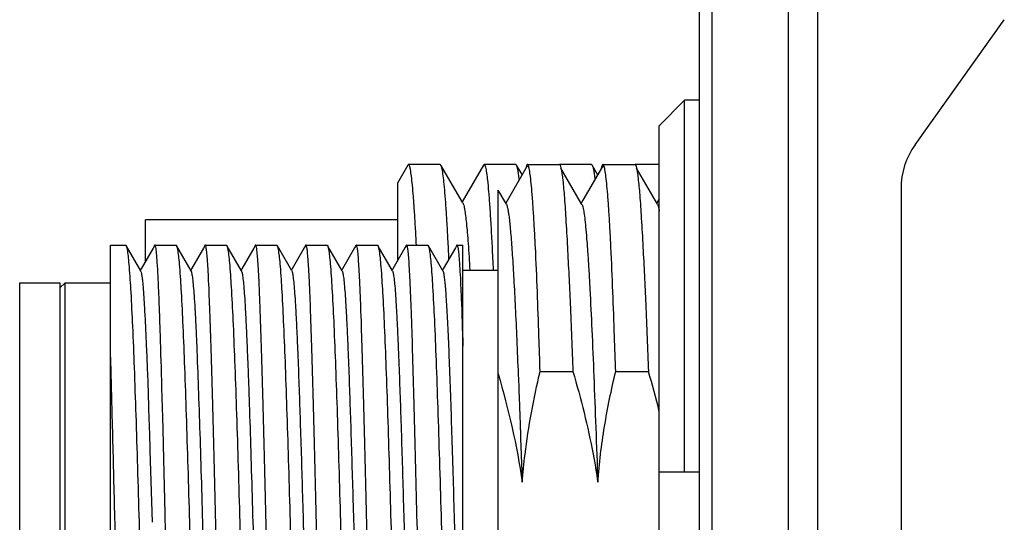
# Model space of a CAD drawing. Header units: millimetres. Extents: x 0 to 420, y 0 to 297.
# Tile 41 of 54: x 234 to 247, y 88 to 95. Entities that reach past the tile are written whole.
import ezdxf

# ---------------------------------------------------------------- set-up
doc = ezdxf.new("R2010")
doc.units = ezdxf.units.MM
doc.header["$LTSCALE"] = 23.1
doc.layers.add('00_COMPONENTS', color=7, linetype='CONTINUOUS')

msp = doc.modelspace()

# ---------------------------------------------------------------- linework, layer by layer
at = {"layer": '00_COMPONENTS', "color": 7}
for p, q in [((242.6105, 70.8025), (242.6105, 97.2692)), ((242.7723, 97.2692), (242.7723, 71.3322)), ((243.7821, 97.2692), (243.7821, 71.3339)), ((244.1727, 97.2692), (244.1727, 71.3311)), ((245.4635, 93.1966), (246.6447, 94.8504)), ((242.4105, 93.7852), (242.0772, 93.4469)), ((242.4105, 88.8692), (242.4105, 93.7852)), ((242.6105, 93.7852), (242.4105, 93.7852)), ((242.0772, 82.2914), (242.0772, 93.4469)), ((239.1789, 92.9358), (238.757, 92.9358)), ((239.1876, 92.9283), (239.1789, 92.9358)), ((239.7484, 92.9284), (239.757, 92.9358)), ((240.1794, 92.9358), (239.757, 92.9358)), ((240.1882, 92.9282), (240.1794, 92.9358)), ((240.3316, 92.9358), (240.7542, 92.9358)), ((241.1795, 92.9358), (240.757, 92.9358)), ((241.3316, 92.9358), (241.7542, 92.9358)), ((242.0772, 92.9358), (241.7578, 92.9358)), ((238.7483, 92.9283), (238.6105, 92.69)), ((239.4776, 92.4269), (239.1875, 92.9283)), ((239.7484, 92.9284), (239.468, 92.4435)), ((240.3239, 92.9093), (240.0438, 92.425)), ((240.2616, 92.8015), (240.1883, 92.9282)), ((241.0536, 92.4081), (240.776, 92.8881)), ((241.3236, 92.909), (241.0652, 92.4622)), ((241.2615, 92.8016), (241.1883, 92.9283)), ((241.3211, 92.904), (241.3236, 92.909)), ((242.0533, 92.4087), (241.7759, 92.8883)), ((238.6105, 92.6899), (238.6105, 91.6574)), ((239.9439, 82.8025), (239.9439, 92.5978)), ((240.0532, 92.4087), (239.9439, 92.5978)), ((245.2772, 92.6154), (245.2772, 75.6563)), ((241.0652, 92.4622), (241.0438, 92.4251)), ((242.0772, 92.4831), (242.0444, 92.4264)), ((235.2772, 91.6574), (235.2772, 92.2025)), ((238.6105, 92.2025), (235.2772, 92.2025)), ((234.8105, 84.0761), (234.8105, 91.8692)), ((234.8105, 91.8692), (235.014, 91.8692)), ((235.0227, 91.8557), (235.0243, 91.8497)), ((235.2125, 91.5273), (235.0227, 91.8556)), ((235.0243, 91.8497), (235.0263, 91.8412)), ((235.3769, 91.83), (235.2172, 91.5535)), ((235.3948, 91.8609), (235.3769, 91.83)), ((235.3989, 91.8692), (235.6807, 91.8692)), ((235.6894, 91.8556), (235.691, 91.8497)), ((235.8791, 91.5272), (235.6894, 91.8555)), ((235.691, 91.8497), (235.6929, 91.8412)), ((236.0436, 91.8298), (235.8838, 91.5534)), ((236.0615, 91.8608), (236.0436, 91.8298)), ((236.0656, 91.8692), (236.3474, 91.8692)), ((236.3561, 91.8555), (236.3576, 91.8497)), ((236.5459, 91.5271), (236.3561, 91.8554)), ((236.3576, 91.8497), (236.3596, 91.8412)), ((236.7102, 91.8298), (236.5504, 91.5534)), ((236.7275, 91.8597), (236.7102, 91.8298)), ((236.7323, 91.8692), (237.014, 91.8692)), ((237.0228, 91.8555), (237.0243, 91.8497)), ((237.0389, 91.8275), (237.0228, 91.8554)), ((237.0243, 91.8497), (237.0263, 91.8412)), ((237.2125, 91.5271), (237.0389, 91.8275)), ((237.3775, 91.8308), (237.2181, 91.5552)), ((237.3948, 91.8609), (237.3775, 91.8308)), ((237.3989, 91.8692), (237.6807, 91.8692)), ((237.6894, 91.8557), (237.691, 91.8498)), ((237.8792, 91.5272), (237.6894, 91.8556)), ((237.691, 91.8498), (237.693, 91.8412)), ((238.0441, 91.8309), (237.8848, 91.5552)), ((238.0615, 91.8609), (238.0441, 91.8309)), ((238.0656, 91.8692), (238.3473, 91.8692)), ((238.356, 91.8556), (238.3576, 91.8497)), ((238.5458, 91.5273), (238.356, 91.8555)), ((238.3576, 91.8497), (238.3596, 91.8412)), ((238.7108, 91.8309), (238.5515, 91.5552)), ((238.7282, 91.8609), (238.7108, 91.8309)), ((238.7323, 91.8692), (239.014, 91.8692)), ((239.0228, 91.8553), (239.0243, 91.8498)), ((239.0388, 91.8275), (239.0228, 91.8552)), ((239.0243, 91.8498), (239.0263, 91.8412)), ((239.2124, 91.5272), (239.0388, 91.8275)), ((239.3775, 91.8309), (239.2181, 91.5553)), ((239.3948, 91.861), (239.3775, 91.8309)), ((239.3989, 91.8692), (239.4772, 91.8692)), ((239.4772, 84.0737), (239.4772, 91.8692)), ((235.2172, 91.5535), (235.2072, 91.5363)), ((235.8838, 91.5534), (235.8739, 91.5363)), ((236.5504, 91.5534), (236.5405, 91.5363)), ((237.2181, 91.5552), (237.2072, 91.5363)), ((237.8848, 91.5552), (237.8739, 91.5364)), ((238.5515, 91.5552), (238.5405, 91.5363)), ((239.2181, 91.5553), (239.2072, 91.5363)), ((239.4772, 91.5358), (239.9439, 91.5358)), ((233.6105, 91.3692), (234.1439, 91.3692)), ((233.6105, 84.3692), (233.6105, 91.3691)), ((234.1439, 91.3025), (234.2105, 91.3692)), ((234.1439, 91.3691), (234.1439, 84.3692)), ((234.2105, 84.3692), (234.2105, 91.3692)), ((234.2105, 91.3692), (234.8105, 91.3692)), ((240.5, 90.1975), (240.9343, 90.1975)), ((241.5001, 90.1975), (241.9341, 90.1975)), ((240.2098, 90.1536), (240.212, 90.0996)), ((240.212, 90.0996), (240.2165, 89.9871)), ((235.5038, 89.5866), (235.4931, 89.9864)), ((240.2165, 89.9871), (240.2184, 89.9379)), ((240.2184, 89.9379), (240.2188, 89.9283)), ((235.3123, 89.8702), (235.3159, 89.7599)), ((240.2188, 89.9283), (240.2214, 89.864)), ((240.2214, 89.864), (240.2313, 89.6057)), ((235.3159, 89.7599), (235.3161, 89.7532)), ((235.3161, 89.7533), (235.3178, 89.7015)), ((235.3178, 89.7015), (235.3285, 89.3588)), ((235.5077, 89.4361), (235.5038, 89.5866)), ((240.2313, 89.6057), (240.232, 89.5875)), ((240.232, 89.5875), (240.2342, 89.5285)), ((235.518, 89.0356), (235.5077, 89.4361)), ((240.2342, 89.5285), (240.2377, 89.4356)), ((240.2377, 89.4356), (240.2382, 89.421)), ((240.2382, 89.421), (240.2398, 89.379)), ((235.3285, 89.3588), (235.3296, 89.3206)), ((235.3296, 89.3206), (235.3327, 89.2198)), ((240.2398, 89.379), (240.2422, 89.3143)), ((240.2422, 89.3143), (240.2582, 88.8713)), ((235.3327, 89.2198), (235.3332, 89.2036)), ((235.3332, 89.2036), (235.3348, 89.1517)), ((235.3348, 89.1517), (235.3637, 88.2025)), ((235.536, 88.3173), (235.5179, 89.0365)), ((240.2582, 88.8714), (240.2632, 88.7329)), ((242.0772, 88.8692), (242.6105, 88.8692)), ((235.5372, 88.2689), (235.536, 88.3173)), ((235.5372, 88.2689), (235.536, 88.3171)), ((235.5452, 87.9513), (235.5372, 88.2689))]:
    msp.add_line(p, q, dxfattribs=at)
for centre, radius, start, end in [((246.2772, 92.6154), 1, 144.46232, 180), ((241.2788, 92.7765), 0.5128, 11.65099, 12.52184), ((230.1418, 86.709), 12.2975, 13.93085, 16.4796)]:
    msp.add_arc(centre, radius, start, end, dxfattribs=at)
for points, knots in [([(238.757, 92.9358), (238.7562, 92.9358), (238.7523, 92.9348), (238.7499, 92.9311), (238.7483, 92.9283)], [0, 0, 0, 0, 0.1882231, 1, 1, 1, 1]), ([(238.8622, 91.8695), (238.858, 91.9505), (238.8498, 92.1028), (238.8368, 92.3163), (238.8239, 92.4995), (238.8112, 92.6511), (238.7983, 92.7703), (238.7863, 92.8558), (238.775, 92.9069), (238.7659, 92.9298), (238.7596, 92.9358), (238.757, 92.9358)], [0, 0, 0, 0, 0.2259307, 0.4250347, 0.5959731, 0.7376175, 0.8490605, 0.9296505, 0.9791855, 0.9926773, 1, 1, 1, 1]), ([(239.757, 92.9358), (239.7601, 92.9358), (239.7648, 92.9304), (239.7688, 92.9223), (239.7744, 92.907), (239.7808, 92.8808), (239.7882, 92.8408), (239.7955, 92.7896), (239.8063, 92.6994), (239.8193, 92.5594), (239.8341, 92.36), (239.8489, 92.12), (239.8639, 91.8415), (239.8733, 91.6433), (239.8781, 91.5382)], [0, 0, 0, 0, 0.0067379, 0.0124871, 0.0200923, 0.0410925, 0.0699469, 0.1066836, 0.151262, 0.2635806, 0.4059986, 0.577264, 0.7758544, 1, 1, 1, 1]), ([(240.3316, 92.9358), (240.3295, 92.9358), (240.3244, 92.9319), (240.3165, 92.9156), (240.3124, 92.8996), (240.3096, 92.8873)], [0, 0, 0, 0, 0.1143641, 0.3081346, 1, 1, 1, 1]), ([(240.4381, 91.8416), (240.4339, 91.9246), (240.4256, 92.0808), (240.4125, 92.2998), (240.3994, 92.4878), (240.3864, 92.6434), (240.3735, 92.7657), (240.3621, 92.8463), (240.3526, 92.8932), (240.346, 92.9157), (240.3406, 92.9296), (240.3342, 92.9358), (240.3316, 92.9358)], [0, 0, 0, 0, 0.2257486, 0.424864, 0.5958301, 0.7375326, 0.8490515, 0.9296997, 0.9583626, 0.9792954, 0.9927623, 1, 1, 1, 1]), ([(240.7543, 92.9358), (240.7564, 92.9358), (240.7613, 92.9322), (240.769, 92.9166), (240.773, 92.9014), (240.7757, 92.8896)], [0, 0, 0, 0, 0.1158905, 0.3098429, 1, 1, 1, 1]), ([(241.1795, 92.9358), (241.1803, 92.9358), (241.1842, 92.9348), (241.1866, 92.9311), (241.1883, 92.9283)], [0, 0, 0, 0, 0.1877593, 1, 1, 1, 1]), ([(241.3316, 92.9358), (241.3295, 92.9358), (241.3244, 92.932), (241.3165, 92.9157), (241.3124, 92.8998), (241.3096, 92.8875)], [0, 0, 0, 0, 0.114503, 0.3083078, 1, 1, 1, 1]), ([(241.4381, 91.8416), (241.4339, 91.9246), (241.4256, 92.0808), (241.4125, 92.2998), (241.3994, 92.4878), (241.3864, 92.6434), (241.3735, 92.7657), (241.3621, 92.8463), (241.3526, 92.8932), (241.346, 92.9157), (241.3406, 92.9296), (241.3342, 92.9358), (241.3316, 92.9358)], [0, 0, 0, 0, 0.2257491, 0.4248645, 0.5958314, 0.7375349, 0.8490548, 0.9297036, 0.9583663, 0.9792985, 0.9927641, 1, 1, 1, 1]), ([(241.7544, 92.9358), (241.7564, 92.9358), (241.7612, 92.9323), (241.7688, 92.9171), (241.7728, 92.9022), (241.7755, 92.8907)], [0, 0, 0, 0, 0.1166265, 0.3106911, 1, 1, 1, 1]), ([(241.7795, 92.8877), (241.7767, 92.8999), (241.7727, 92.9158), (241.7649, 92.932), (241.7599, 92.9358), (241.7578, 92.9358)], [0, 0, 0, 0, 0.6914388, 0.8850691, 1, 1, 1, 1]), ([(239.2931, 91.6864), (239.2889, 91.774), (239.2806, 91.9398), (239.2676, 92.174), (239.2546, 92.3786), (239.2417, 92.5523), (239.2288, 92.6939), (239.2175, 92.7913), (239.2081, 92.8523), (239.2017, 92.8854), (239.1953, 92.91), (239.1904, 92.9234), (239.1876, 92.9283)], [0, 0, 0, 0, 0.2107328, 0.3990482, 0.5636749, 0.7035064, 0.8176059, 0.9052648, 0.9390177, 0.9660194, 0.9863003, 1, 1, 1, 1]), ([(240.224, 92.7384), (240.2213, 92.7621), (240.2161, 92.8044), (240.2075, 92.86), (240.1989, 92.8996), (240.1924, 92.9209), (240.1882, 92.9282)], [0, 0, 0, 0, 0.3699168, 0.6597826, 0.8694197, 1, 1, 1, 1]), ([(240.3201, 92.9013), (240.3204, 92.9021), (240.3215, 92.9048), (240.3228, 92.9075), (240.3239, 92.9093)], [0, 0, 0, 0, 0.2776164, 1, 1, 1, 1]), ([(240.3239, 92.9093), (240.3245, 92.9104), (240.3264, 92.9134), (240.3294, 92.9164), (240.3318, 92.9168)], [0, 0, 0, 0, 0.3289386, 1, 1, 1, 1]), ([(240.3318, 92.9168), (240.3328, 92.9169), (240.3359, 92.9163), (240.3401, 92.9117), (240.3424, 92.9073), (240.3436, 92.9045)], [0, 0, 0, 0, 0.1661299, 0.4962181, 1, 1, 1, 1]), ([(240.7757, 92.8896), (240.7801, 92.8709), (240.7879, 92.8257), (240.8035, 92.7063), (240.8213, 92.5036), (240.8419, 92.1995), (240.8543, 91.9695), (240.8608, 91.8416)], [0, 0, 0, 0, 0.0549033, 0.1306, 0.343338, 0.6348272, 1, 1, 1, 1]), ([(241.1883, 92.9283), (241.1925, 92.921), (241.1991, 92.8996), (241.2077, 92.8598), (241.2163, 92.8039), (241.2215, 92.7614), (241.2242, 92.7376)], [0, 0, 0, 0, 0.1302729, 0.3397745, 0.629763, 1, 1, 1, 1]), ([(241.3236, 92.909), (241.3243, 92.9102), (241.3264, 92.9135), (241.3302, 92.9168), (241.3329, 92.9165)], [0, 0, 0, 0, 0.342197, 1, 1, 1, 1]), ([(241.3329, 92.9165), (241.3352, 92.9162), (241.3405, 92.9112), (241.343, 92.9054), (241.3446, 92.9016)], [0, 0, 0, 0, 0.3662814, 1, 1, 1, 1]), ([(241.7755, 92.8907), (241.7798, 92.8721), (241.7877, 92.8271), (241.8033, 92.7078), (241.8212, 92.505), (241.8419, 92.2003), (241.8541, 91.9698), (241.8606, 91.8416)], [0, 0, 0, 0, 0.0545445, 0.1299871, 0.3425322, 0.6342388, 1, 1, 1, 1]), ([(239.4776, 92.4269), (239.4799, 92.4228), (239.4843, 92.4123), (239.4928, 92.3834), (239.5026, 92.3325), (239.5138, 92.2539), (239.525, 92.1524), (239.5362, 92.0284), (239.5522, 91.8206), (239.5626, 91.654), (239.5696, 91.5361)], [0, 0, 0, 0, 0.0157775, 0.0377201, 0.1005956, 0.1890311, 0.3029958, 0.4420041, 0.605154, 1, 1, 1, 1]), ([(240.0532, 92.4087), (240.0578, 92.4008), (240.065, 92.378), (240.0744, 92.3354), (240.0839, 92.2759), (240.0935, 92.2), (240.1031, 92.1076), (240.1167, 91.9529), (240.1333, 91.7214), (240.1527, 91.4009), (240.172, 91.0269), (240.1911, 90.6052), (240.2034, 90.3087), (240.2098, 90.1536)], [0, 0, 0, 0, 0.0120429, 0.0313378, 0.0579409, 0.0918091, 0.1328701, 0.180998, 0.2977511, 0.4403807, 0.6066824, 0.7941536, 1, 1, 1, 1]), ([(241.0536, 92.4081), (241.0563, 92.4034), (241.0613, 92.3907), (241.0709, 92.3553), (241.0818, 92.2916), (241.0943, 92.1929), (241.1071, 92.0648), (241.1201, 91.9083), (241.1331, 91.7244), (241.146, 91.5144), (241.1639, 91.1863), (241.1863, 90.7228), (241.2121, 90.1117), (241.2374, 89.4397), (241.2547, 88.9733), (241.2633, 88.7329)], [0, 0, 0, 0, 0.0044994, 0.0109583, 0.0299242, 0.0569879, 0.0920135, 0.134743, 0.1848791, 0.2421144, 0.3060707, 0.4524198, 0.6199571, 0.8041292, 1, 1, 1, 1]), ([(242.0533, 92.4087), (242.0558, 92.4044), (242.0602, 92.3933), (242.069, 92.3625), (242.0739, 92.3358), (242.0772, 92.3159)], [0, 0, 0, 0, 0.1545987, 0.3720617, 1, 1, 1, 1]), ([(235.014, 91.8692), (235.0158, 91.8692), (235.0201, 91.8641), (235.0216, 91.8592), (235.0227, 91.8557)], [0, 0, 0, 0, 0.3342222, 1, 1, 1, 1]), ([(235.0263, 91.8412), (235.0272, 91.8378), (235.031, 91.8212), (235.0339, 91.8045), (235.0359, 91.7911)], [0, 0, 0, 0, 0.2048785, 1, 1, 1, 1]), ([(235.0359, 91.7911), (235.0404, 91.7616), (235.0487, 91.6916), (235.065, 91.5099), (235.0839, 91.2079), (235.1056, 90.7636), (235.1271, 90.2217), (235.1486, 89.6004), (235.1698, 88.9206), (235.1905, 88.2054), (235.211, 87.4788), (235.2305, 86.7654), (235.247, 86.1901), (235.2599, 85.7544), (235.2692, 85.4527), (235.2785, 85.1713), (235.2876, 84.9129), (235.2965, 84.6794), (235.3053, 84.4728), (235.3139, 84.295), (235.3224, 84.1474), (235.3298, 84.0439), (235.3358, 83.9772), (235.34, 83.9393), (235.3439, 83.9101), (235.3482, 83.8883), (235.3513, 83.8763), (235.3552, 83.8692), (235.3572, 83.8692)], [0, 0, 0, 0, 0.0112866, 0.0266366, 0.0690048, 0.1257145, 0.1948653, 0.2741315, 0.3608427, 0.4520762, 0.5447561, 0.6357567, 0.7220085, 0.7624351, 0.800602, 0.8361863, 0.868887, 0.8984293, 0.9245621, 0.9470681, 0.9657561, 0.9804729, 0.9863033, 0.9911009, 0.9948569, 0.9975697, 0.9992531, 1, 1, 1, 1]), ([(235.3989, 91.8692), (235.3967, 91.8692), (235.3919, 91.8621), (235.3903, 91.856), (235.389, 91.8515)], [0, 0, 0, 0, 0.3196823, 1, 1, 1, 1]), ([(235.3948, 91.8603), (235.3958, 91.8621), (235.3979, 91.866), (235.4021, 91.8643), (235.403, 91.8632)], [0, 0, 0, 0, 0.5787657, 1, 1, 1, 1]), ([(235.4117, 91.8413), (235.4101, 91.8484), (235.4077, 91.857), (235.402, 91.8692), (235.3989, 91.8692)], [0, 0, 0, 0, 0.7007229, 1, 1, 1, 1]), ([(235.4931, 89.9864), (235.4867, 90.2198), (235.4769, 90.553), (235.4629, 90.9729), (235.453, 91.2322), (235.443, 91.4495), (235.4336, 91.6221), (235.4241, 91.7478), (235.4166, 91.8157), (235.4117, 91.8413)], [0, 0, 0, 0, 0.3771667, 0.5384422, 0.6787582, 0.7963644, 0.8897932, 0.9579333, 1, 1, 1, 1]), ([(235.6807, 91.8692), (235.6825, 91.8692), (235.6868, 91.864), (235.6883, 91.8591), (235.6894, 91.8556)], [0, 0, 0, 0, 0.3333942, 1, 1, 1, 1]), ([(235.6929, 91.8412), (235.6938, 91.8378), (235.6977, 91.8213), (235.7006, 91.8045), (235.7026, 91.7911)], [0, 0, 0, 0, 0.2048908, 1, 1, 1, 1]), ([(235.7026, 91.7911), (235.7071, 91.7616), (235.7153, 91.6917), (235.7316, 91.51), (235.7507, 91.208), (235.7721, 90.7637), (235.7939, 90.2218), (235.8152, 89.6005), (235.8365, 88.9207), (235.8572, 88.2055), (235.8776, 87.4789), (235.8972, 86.7655), (235.9137, 86.1901), (235.9265, 85.7545), (235.9359, 85.4527), (235.9452, 85.1714), (235.9543, 84.9129), (235.9631, 84.6794), (235.972, 84.4728), (235.9807, 84.295), (235.9891, 84.1475), (235.9964, 84.0439), (236.0025, 83.9772), (236.0067, 83.9393), (236.0107, 83.9101), (236.0149, 83.8883), (236.0179, 83.8763), (236.0218, 83.8692), (236.0238, 83.8692)], [0, 0, 0, 0, 0.0112847, 0.0266324, 0.0689981, 0.1257054, 0.1948553, 0.274121, 0.3608325, 0.4520669, 0.5447483, 0.6357507, 0.7220045, 0.7624321, 0.8006, 0.8361853, 0.8688868, 0.8984299, 0.9245637, 0.9470704, 0.9657587, 0.980476, 0.986307, 0.991105, 0.9948611, 0.997573, 0.9992548, 1, 1, 1, 1]), ([(236.0656, 91.8692), (236.0634, 91.8692), (236.0585, 91.862), (236.0569, 91.8559), (236.0556, 91.8514)], [0, 0, 0, 0, 0.3195447, 1, 1, 1, 1]), ([(236.0615, 91.8602), (236.0624, 91.8619), (236.0644, 91.8658), (236.0685, 91.8643), (236.0695, 91.8633)], [0, 0, 0, 0, 0.586343, 1, 1, 1, 1]), ([(236.0784, 91.8413), (236.0768, 91.8484), (236.0744, 91.857), (236.0687, 91.8692), (236.0656, 91.8692)], [0, 0, 0, 0, 0.700736, 1, 1, 1, 1]), ([(236.3856, 83.8747), (236.383, 83.879), (236.3788, 83.8913), (236.3734, 83.914), (236.368, 83.9452), (236.3599, 84.0034), (236.3504, 84.097), (236.3396, 84.2334), (236.329, 84.4011), (236.3183, 84.5987), (236.3075, 84.8245), (236.297, 85.0764), (236.2867, 85.3524), (236.2724, 85.7615), (236.2554, 86.3136), (236.2361, 87.0116), (236.2171, 87.739), (236.1989, 88.4709), (236.181, 89.1821), (236.1638, 89.8482), (236.1468, 90.4462), (236.1306, 90.9557), (236.1163, 91.3165), (236.1045, 91.548), (236.0966, 91.6751), (236.0885, 91.7694), (236.0822, 91.8212), (236.0784, 91.8413)], [0, 0, 0, 0, 0.0018965, 0.0048171, 0.0087843, 0.0137983, 0.0269376, 0.0441432, 0.0652749, 0.090154, 0.118571, 0.1502806, 0.1850118, 0.2224671, 0.3042394, 0.3927909, 0.4850807, 0.5779381, 0.6681723, 0.7526827, 0.8285653, 0.8932129, 0.9444086, 0.9643945, 0.9804013, 0.9923009, 1, 1, 1, 1]), ([(236.3474, 91.8692), (236.3492, 91.8692), (236.3535, 91.864), (236.355, 91.8591), (236.3561, 91.8555)], [0, 0, 0, 0, 0.3331559, 1, 1, 1, 1]), ([(236.3596, 91.8412), (236.36, 91.8395), (236.3618, 91.832), (236.3634, 91.8245), (236.3645, 91.8186)], [0, 0, 0, 0, 0.2237149, 1, 1, 1, 1]), ([(236.3645, 91.8186), (236.3693, 91.7934), (236.3777, 91.7315), (236.3943, 91.5641), (236.4135, 91.2768), (236.4351, 90.8461), (236.4572, 90.3123), (236.4788, 89.6939), (236.5005, 89.0123), (236.5214, 88.291), (236.5422, 87.5552), (236.5621, 86.8302), (236.5788, 86.2443), (236.5918, 85.7998), (236.6014, 85.4914), (236.6108, 85.2037), (236.6199, 84.9391), (236.6289, 84.7), (236.638, 84.4884), (236.6467, 84.3061), (236.6552, 84.1547), (236.6627, 84.0485), (236.6689, 83.9801), (236.6732, 83.9412), (236.6772, 83.9112), (236.6815, 83.8888), (236.6846, 83.8765), (236.6885, 83.8692), (236.6905, 83.8692)], [0, 0, 0, 0, 0.009671, 0.0235335, 0.063369, 0.1181762, 0.1860742, 0.2647191, 0.3513927, 0.4430964, 0.5366568, 0.6288351, 0.7164402, 0.7575708, 0.796439, 0.8327077, 0.8660623, 0.896214, 0.9229019, 0.945895, 0.9649952, 0.9800407, 0.986003, 0.9909085, 0.9947493, 0.9975229, 0.9992419, 1, 1, 1, 1]), ([(236.7323, 91.8692), (236.73, 91.8692), (236.7252, 91.8621), (236.7236, 91.856), (236.7223, 91.8514)], [0, 0, 0, 0, 0.3196642, 1, 1, 1, 1]), ([(236.7281, 91.8594), (236.7291, 91.8612), (236.7306, 91.8641), (236.7345, 91.8643), (236.7358, 91.8632), (236.7364, 91.8626)], [0, 0, 0, 0, 0.5746242, 0.7655874, 1, 1, 1, 1]), ([(236.745, 91.8413), (236.7434, 91.8484), (236.7411, 91.857), (236.7354, 91.8692), (236.7323, 91.8692)], [0, 0, 0, 0, 0.7008667, 1, 1, 1, 1]), ([(237.0521, 83.8746), (237.0496, 83.879), (237.0455, 83.8912), (237.0402, 83.9139), (237.0347, 83.9451), (237.0266, 84.0033), (237.017, 84.0968), (237.0064, 84.2332), (236.9956, 84.4009), (236.9849, 84.5985), (236.9742, 84.8242), (236.9596, 85.1756), (236.942, 85.6689), (236.9221, 86.3134), (236.9027, 87.0113), (236.8838, 87.7387), (236.8655, 88.4706), (236.8477, 89.1819), (236.8305, 89.848), (236.8135, 90.4461), (236.7993, 90.8924), (236.7874, 91.2001), (236.7793, 91.3892), (236.7712, 91.548), (236.7632, 91.6751), (236.7551, 91.7694), (236.7488, 91.8212), (236.745, 91.8413)], [0, 0, 0, 0, 0.0018894, 0.0048054, 0.0087698, 0.0137818, 0.0269168, 0.0441175, 0.0652457, 0.0901221, 0.1185363, 0.150244, 0.2224284, 0.3042007, 0.3927541, 0.4850474, 0.5779094, 0.668149, 0.7526651, 0.8285531, 0.8932056, 0.920609, 0.9444052, 0.9643926, 0.9804012, 0.9923015, 1, 1, 1, 1]), ([(237.014, 91.8692), (237.0159, 91.8692), (237.0201, 91.864), (237.0217, 91.8591), (237.0228, 91.8555)], [0, 0, 0, 0, 0.333181, 1, 1, 1, 1]), ([(237.0263, 91.8412), (237.0271, 91.838), (237.0308, 91.8225), (237.0335, 91.8067), (237.0355, 91.7942)], [0, 0, 0, 0, 0.2067003, 1, 1, 1, 1]), ([(237.0355, 91.7942), (237.04, 91.7652), (237.0481, 91.696), (237.0646, 91.5158), (237.0836, 91.2152), (237.105, 90.7723), (237.1269, 90.2312), (237.1482, 89.6102), (237.1696, 88.9302), (237.1902, 88.2143), (237.2107, 87.4867), (237.2304, 86.7721), (237.2497, 86.0946), (237.2656, 85.5637), (237.2783, 85.1747), (237.2874, 84.9156), (237.2965, 84.6815), (237.3052, 84.4744), (237.3138, 84.2962), (237.3224, 84.1482), (237.3298, 84.0444), (237.3358, 83.9775), (237.3399, 83.9395), (237.3439, 83.9102), (237.3482, 83.8883), (237.3514, 83.8762), (237.3555, 83.8692), (237.3575, 83.8692)], [0, 0, 0, 0, 0.0111185, 0.0263152, 0.0684236, 0.1249375, 0.19396, 0.2731617, 0.3598681, 0.451149, 0.543918, 0.6350379, 0.721427, 0.8001635, 0.8358166, 0.8685844, 0.898188, 0.9243774, 0.9469323, 0.9656625, 0.9804131, 0.9862562, 0.9910641, 0.9948294, 0.9975507, 0.9992425, 1, 1, 1, 1]), ([(237.3989, 91.8692), (237.3968, 91.8692), (237.3922, 91.8627), (237.3906, 91.857), (237.3893, 91.8527)], [0, 0, 0, 0, 0.3232488, 1, 1, 1, 1]), ([(237.3948, 91.86), (237.3958, 91.8618), (237.3975, 91.8648), (237.4015, 91.8647), (237.4027, 91.8634), (237.4033, 91.8627)], [0, 0, 0, 0, 0.5631135, 0.7541537, 1, 1, 1, 1]), ([(237.4117, 91.8413), (237.4101, 91.8484), (237.4077, 91.857), (237.402, 91.8692), (237.3989, 91.8692)], [0, 0, 0, 0, 0.7006846, 1, 1, 1, 1]), ([(237.7189, 83.8748), (237.7163, 83.8792), (237.7121, 83.8915), (237.7066, 83.9143), (237.7012, 83.9457), (237.6932, 84.0041), (237.6838, 84.0978), (237.6729, 84.2344), (237.6621, 84.4023), (237.6516, 84.6), (237.6409, 84.8258), (237.6261, 85.1774), (237.6087, 85.6707), (237.5887, 86.3152), (237.5694, 87.013), (237.5504, 87.7403), (237.5323, 88.472), (237.5142, 89.183), (237.4972, 89.8489), (237.4801, 90.4467), (237.4639, 90.956), (237.4496, 91.3167), (237.4377, 91.5481), (237.4299, 91.6752), (237.4218, 91.7694), (237.4155, 91.8212), (237.4117, 91.8413)], [0, 0, 0, 0, 0.0019151, 0.0048522, 0.0088333, 0.0138602, 0.0270232, 0.0442525, 0.0654037, 0.0902998, 0.1187304, 0.1504508, 0.2226505, 0.3044254, 0.3929697, 0.4852439, 0.5780796, 0.6682884, 0.7527713, 0.828627, 0.893251, 0.9444278, 0.964406, 0.9804072, 0.9923025, 1, 1, 1, 1]), ([(237.6807, 91.8692), (237.6825, 91.8692), (237.6867, 91.8641), (237.6883, 91.8592), (237.6894, 91.8557)], [0, 0, 0, 0, 0.33371, 1, 1, 1, 1]), ([(237.693, 91.8412), (237.6938, 91.838), (237.6974, 91.8225), (237.7001, 91.8067), (237.702, 91.7942)], [0, 0, 0, 0, 0.206621, 1, 1, 1, 1]), ([(237.702, 91.7942), (237.7065, 91.7652), (237.7147, 91.696), (237.7314, 91.5158), (237.75, 91.2152), (237.7719, 90.7723), (237.7934, 90.2312), (237.8149, 89.6102), (237.8362, 88.9302), (237.8569, 88.2143), (237.8773, 87.4868), (237.897, 86.7721), (237.9164, 86.0946), (237.9322, 85.5637), (237.945, 85.1747), (237.9542, 84.9156), (237.963, 84.6815), (237.9718, 84.4744), (237.9805, 84.2962), (237.9891, 84.1482), (237.9964, 84.0444), (238.0024, 83.9775), (238.0066, 83.9395), (238.0105, 83.9102), (238.0148, 83.8883), (238.018, 83.8763), (238.022, 83.8692), (238.024, 83.8692)], [0, 0, 0, 0, 0.0111191, 0.0263169, 0.0684245, 0.1249391, 0.1939616, 0.2731637, 0.3598705, 0.4511518, 0.5439213, 0.6350417, 0.7214313, 0.8001681, 0.8358216, 0.8685895, 0.898193, 0.9243826, 0.9469381, 0.9656682, 0.9804186, 0.9862617, 0.9910697, 0.9948348, 0.9975555, 0.9992458, 1, 1, 1, 1]), ([(238.0656, 91.8692), (238.0634, 91.8692), (238.0586, 91.8621), (238.0569, 91.856), (238.0556, 91.8515)], [0, 0, 0, 0, 0.3198262, 1, 1, 1, 1]), ([(238.0615, 91.8605), (238.0625, 91.8622), (238.0645, 91.866), (238.0686, 91.8645), (238.0695, 91.8634)], [0, 0, 0, 0, 0.5823096, 1, 1, 1, 1]), ([(238.0784, 91.8413), (238.0768, 91.8484), (238.0744, 91.857), (238.0687, 91.8692), (238.0656, 91.8692)], [0, 0, 0, 0, 0.7007573, 1, 1, 1, 1]), ([(238.3856, 83.8748), (238.383, 83.8792), (238.3787, 83.8915), (238.3733, 83.9143), (238.3678, 83.9457), (238.3599, 84.0041), (238.3505, 84.0978), (238.3395, 84.2344), (238.3288, 84.4023), (238.3182, 84.6), (238.3076, 84.8259), (238.2928, 85.1774), (238.2753, 85.6708), (238.2553, 86.3152), (238.236, 87.0131), (238.217, 87.7403), (238.1989, 88.4721), (238.1809, 89.183), (238.1638, 89.8489), (238.1468, 90.4467), (238.1305, 90.956), (238.1163, 91.3167), (238.1044, 91.5481), (238.0966, 91.6752), (238.0885, 91.7694), (238.0822, 91.8212), (238.0784, 91.8413)], [0, 0, 0, 0, 0.0019156, 0.0048531, 0.0088345, 0.0138616, 0.0270251, 0.044255, 0.0654068, 0.0903033, 0.1187342, 0.1504548, 0.222655, 0.3044299, 0.392974, 0.4852479, 0.5780831, 0.6682913, 0.7527736, 0.8286287, 0.8932521, 0.9444284, 0.9644065, 0.9804076, 0.9923027, 1, 1, 1, 1]), ([(238.3473, 91.8692), (238.3492, 91.8692), (238.3534, 91.8641), (238.355, 91.8592), (238.356, 91.8556)], [0, 0, 0, 0, 0.3335905, 1, 1, 1, 1]), ([(238.3596, 91.8412), (238.3605, 91.8378), (238.3643, 91.8213), (238.3672, 91.8045), (238.3692, 91.7911)], [0, 0, 0, 0, 0.2048571, 1, 1, 1, 1]), ([(238.3692, 91.7911), (238.3737, 91.7616), (238.3819, 91.6917), (238.3984, 91.51), (238.4171, 91.208), (238.4391, 90.7637), (238.4603, 90.2218), (238.4821, 89.6005), (238.503, 88.9207), (238.524, 88.2055), (238.544, 87.4789), (238.5641, 86.7655), (238.5802, 86.1901), (238.5932, 85.7545), (238.6026, 85.4527), (238.6119, 85.1714), (238.6209, 84.9129), (238.6297, 84.6794), (238.6386, 84.4728), (238.6473, 84.295), (238.6557, 84.1475), (238.663, 84.0439), (238.6691, 83.9772), (238.6734, 83.9393), (238.6773, 83.9101), (238.6815, 83.8883), (238.6846, 83.8763), (238.6884, 83.8692), (238.6904, 83.8692)], [0, 0, 0, 0, 0.0112848, 0.0266335, 0.0689984, 0.1257065, 0.194856, 0.274122, 0.3608334, 0.452068, 0.5447493, 0.6357518, 0.7220056, 0.7624332, 0.8006012, 0.8361865, 0.868888, 0.8984311, 0.924565, 0.9470719, 0.96576, 0.9804771, 0.9863081, 0.9911062, 0.9948624, 0.9975744, 0.999256, 1, 1, 1, 1]), ([(238.7323, 91.8692), (238.73, 91.8692), (238.7252, 91.8621), (238.7236, 91.8561), (238.7223, 91.8515)], [0, 0, 0, 0, 0.319831, 1, 1, 1, 1]), ([(238.745, 91.8413), (238.7434, 91.8484), (238.7411, 91.857), (238.7354, 91.8692), (238.7323, 91.8692)], [0, 0, 0, 0, 0.7007796, 1, 1, 1, 1]), ([(239.0522, 83.8748), (239.0497, 83.8792), (239.0454, 83.8915), (239.0399, 83.9143), (239.0345, 83.9457), (239.0265, 84.0041), (239.0171, 84.0978), (239.0062, 84.2344), (238.9955, 84.4023), (238.9849, 84.6), (238.9742, 84.8259), (238.9594, 85.1774), (238.942, 85.6708), (238.922, 86.3152), (238.9027, 87.0131), (238.8837, 87.7403), (238.8656, 88.472), (238.8476, 89.183), (238.8304, 89.8489), (238.8135, 90.4467), (238.7972, 90.956), (238.783, 91.3167), (238.771, 91.5481), (238.7632, 91.6752), (238.7552, 91.7694), (238.7489, 91.8212), (238.745, 91.8413)], [0, 0, 0, 0, 0.0019155, 0.004853, 0.0088344, 0.0138615, 0.0270248, 0.0442546, 0.0654064, 0.0903029, 0.1187338, 0.1504544, 0.2226546, 0.3044295, 0.3929737, 0.4852476, 0.5780828, 0.668291, 0.7527734, 0.8286285, 0.893252, 0.9444283, 0.9644065, 0.9804076, 0.9923026, 1, 1, 1, 1]), ([(239.014, 91.8692), (239.0159, 91.8692), (239.0202, 91.8639), (239.0218, 91.8589), (239.0228, 91.8553)], [0, 0, 0, 0, 0.3323708, 1, 1, 1, 1]), ([(239.0263, 91.8412), (239.0267, 91.8395), (239.0285, 91.832), (239.03, 91.8245), (239.0311, 91.8186)], [0, 0, 0, 0, 0.2236801, 1, 1, 1, 1]), ([(239.0311, 91.8186), (239.0359, 91.7934), (239.0444, 91.7315), (239.061, 91.5642), (239.0799, 91.2768), (239.102, 90.8461), (239.1236, 90.3123), (239.1457, 89.6939), (239.1668, 89.0123), (239.1883, 88.2911), (239.2085, 87.5552), (239.229, 86.8302), (239.2452, 86.2443), (239.2585, 85.7998), (239.2681, 85.4914), (239.2774, 85.2037), (239.2865, 84.9391), (239.2956, 84.7), (239.3047, 84.4884), (239.3133, 84.3061), (239.3218, 84.1547), (239.3293, 84.0485), (239.3355, 83.9801), (239.3398, 83.9412), (239.3438, 83.9112), (239.3481, 83.8887), (239.3512, 83.8766), (239.3551, 83.8692), (239.3571, 83.8692)], [0, 0, 0, 0, 0.0096718, 0.0235346, 0.0633691, 0.1181771, 0.186075, 0.2647206, 0.3513947, 0.4430992, 0.5366604, 0.6288395, 0.7164454, 0.7575764, 0.7964451, 0.832714, 0.8660689, 0.8962211, 0.9229094, 0.9459024, 0.9650028, 0.9800488, 0.9860113, 0.990917, 0.9947578, 0.9975313, 0.9992487, 1, 1, 1, 1]), ([(239.3989, 91.8692), (239.3967, 91.8692), (239.3919, 91.8621), (239.3903, 91.8561), (239.389, 91.8515)], [0, 0, 0, 0, 0.3200037, 1, 1, 1, 1]), ([(239.3948, 91.8605), (239.3958, 91.8622), (239.3979, 91.8661), (239.4019, 91.8645), (239.4029, 91.8634)], [0, 0, 0, 0, 0.5810651, 1, 1, 1, 1]), ([(239.4117, 91.8413), (239.4101, 91.8484), (239.4078, 91.857), (239.4021, 91.8692), (239.3989, 91.8692)], [0, 0, 0, 0, 0.7007558, 1, 1, 1, 1]), ([(239.4117, 91.8413), (239.416, 91.819), (239.423, 91.7609), (239.4312, 91.6542), (239.4399, 91.5094), (239.4453, 91.4001), (239.448, 91.3394)], [0, 0, 0, 0, 0.135224, 0.348333, 0.6375339, 1, 1, 1, 1]), ([(240.5, 90.1975), (240.4948, 90.3517), (240.4764, 90.8998), (240.4564, 91.4479), (240.4381, 91.8416)], [0, 0, 0, 0, 0.2813503, 1, 1, 1, 1]), ([(240.8608, 91.8416), (240.8745, 91.5917), (240.9008, 91.0437), (240.923, 90.4956), (240.9343, 90.1975)], [0, 0, 0, 0, 0.456276, 1, 1, 1, 1]), ([(241.5001, 90.1975), (241.4951, 90.3517), (241.4768, 90.8998), (241.4558, 91.4479), (241.4381, 91.8416)], [0, 0, 0, 0, 0.2813473, 1, 1, 1, 1]), ([(241.8606, 91.8416), (241.8745, 91.5917), (241.9008, 91.0437), (241.9228, 90.4956), (241.9341, 90.1975)], [0, 0, 0, 0, 0.4562786, 1, 1, 1, 1]), ([(235.2118, 91.5261), (235.2149, 91.5211), (235.2197, 91.5055), (235.2259, 91.4762), (235.232, 91.434), (235.2381, 91.3794), (235.244, 91.3124), (235.2524, 91.1993), (235.2627, 91.0297), (235.275, 90.7943), (235.2877, 90.5186), (235.3006, 90.2061), (235.3084, 89.9859), (235.3123, 89.8702)], [0, 0, 0, 0, 0.0107727, 0.028862, 0.0544522, 0.0875737, 0.1281403, 0.1759499, 0.2924022, 0.4350265, 0.6018574, 0.7909329, 1, 1, 1, 1]), ([(235.879, 91.5269), (235.8812, 91.5228), (235.8847, 91.5112), (235.8893, 91.4898), (235.8941, 91.4602), (235.9012, 91.4048), (235.9099, 91.316), (235.9199, 91.1865), (235.9302, 91.0271), (235.9405, 90.8388), (235.9502, 90.6232), (235.9634, 90.2877), (235.9802, 89.818), (236.001, 89.2058), (236.0208, 88.5451), (236.0393, 87.8595), (236.0596, 87.1738), (236.0804, 86.513), (236.0968, 85.9887), (236.1103, 85.5996), (236.1202, 85.3365), (236.1303, 85.0961), (236.1406, 84.8805), (236.1508, 84.6919), (236.1605, 84.5321), (236.1701, 84.4024), (236.1786, 84.3138), (236.1859, 84.2587), (236.1907, 84.2294), (236.1955, 84.2082), (236.1993, 84.1968), (236.2016, 84.1927)], [0, 0, 0, 0, 0.0019051, 0.004892, 0.0089721, 0.0141388, 0.0276786, 0.0454031, 0.0671986, 0.0929372, 0.1224183, 0.1553269, 0.2300662, 0.3144171, 0.4055169, 0.5000382, 0.5945483, 0.6856926, 0.7700669, 0.808779, 0.8447288, 0.8775936, 0.9070715, 0.9328715, 0.9547297, 0.9724727, 0.9859693, 0.991101, 0.9951476, 0.9981084, 1, 1, 1, 1]), ([(236.5457, 91.5268), (236.548, 91.5229), (236.5518, 91.5115), (236.5566, 91.4905), (236.5615, 91.4611), (236.5688, 91.406), (236.5774, 91.317), (236.5871, 91.1869), (236.5967, 91.0268), (236.6066, 90.8382), (236.6167, 90.6228), (236.6269, 90.3825), (236.6369, 90.1195), (236.6508, 89.7301), (236.6672, 89.2057), (236.6868, 88.5447), (236.7075, 87.8593), (236.7267, 87.1739), (236.7456, 86.5131), (236.7628, 85.9887), (236.7774, 85.5992), (236.7876, 85.336), (236.7972, 85.0959), (236.8068, 84.881), (236.8165, 84.6928), (236.8264, 84.5329), (236.8364, 84.4027), (236.8454, 84.3135), (236.8529, 84.2581), (236.8578, 84.2287), (236.8625, 84.2078), (236.8661, 84.1966), (236.8684, 84.1927)], [0, 0, 0, 0, 0.0018721, 0.0048166, 0.0088574, 0.0139967, 0.0275475, 0.0453648, 0.0672691, 0.0930625, 0.1225055, 0.1553352, 0.1912716, 0.2300108, 0.3144737, 0.4055773, 0.5000691, 0.5945548, 0.685606, 0.7700611, 0.808851, 0.8448277, 0.8776273, 0.9069891, 0.9327043, 0.9545804, 0.9724226, 0.9860366, 0.9912014, 0.9952482, 0.9981716, 1, 1, 1, 1]), ([(237.2125, 91.5271), (237.2148, 91.5231), (237.2186, 91.5117), (237.2234, 91.4905), (237.2283, 91.461), (237.2355, 91.4056), (237.2441, 91.3166), (237.2539, 91.1867), (237.2638, 91.0267), (237.2737, 90.8381), (237.2836, 90.6226), (237.3017, 90.1868), (237.3255, 89.4942), (237.3494, 88.7089), (237.3688, 88.0328), (237.3839, 87.5136), (237.3988, 87.0013), (237.4137, 86.5065), (237.4288, 86.0391), (237.4435, 85.6086), (237.4584, 85.2238), (237.4733, 84.8925), (237.486, 84.6529), (237.4967, 84.493), (237.5042, 84.3982), (237.5117, 84.3211), (237.5187, 84.2617), (237.5259, 84.2209), (237.5312, 84.1993), (237.5351, 84.1924)], [0, 0, 0, 0, 0.0018852, 0.0048499, 0.008915, 0.0140762, 0.0276377, 0.0454247, 0.0673082, 0.0931022, 0.1225533, 0.1553926, 0.2712542, 0.4055531, 0.4762725, 0.5474723, 0.617709, 0.6855639, 0.7496577, 0.80869, 0.8614733, 0.9069345, 0.9441552, 0.9594367, 0.9723958, 0.9829688, 0.9911024, 0.9967738, 1, 1, 1, 1]), ([(237.8792, 91.5272), (237.8815, 91.5232), (237.8852, 91.5118), (237.89, 91.4906), (237.8949, 91.4611), (237.9021, 91.4059), (237.9107, 91.317), (237.9206, 91.1871), (237.9304, 91.0271), (237.9403, 90.8386), (237.9503, 90.6232), (237.9684, 90.1874), (237.9922, 89.4949), (238.0211, 88.5353), (238.0455, 87.6872), (238.0654, 87.0018), (238.0804, 86.5069), (238.0954, 86.0395), (238.1102, 85.6089), (238.1252, 85.2241), (238.1399, 84.8926), (238.1527, 84.653), (238.1634, 84.493), (238.1709, 84.3983), (238.1783, 84.3212), (238.1853, 84.2617), (238.1926, 84.2209), (238.1979, 84.1992), (238.2019, 84.1924)], [0, 0, 0, 0, 0.0018849, 0.0048513, 0.0089128, 0.0140651, 0.0276027, 0.0453757, 0.0672629, 0.0930508, 0.1224846, 0.1553146, 0.2711712, 0.4054734, 0.5473981, 0.6176412, 0.6855074, 0.7496013, 0.8086469, 0.861442, 0.9068983, 0.9441379, 0.9594256, 0.9723809, 0.9829458, 0.991083, 0.9967642, 1, 1, 1, 1]), ([(238.5458, 91.5273), (238.5481, 91.5233), (238.5518, 91.512), (238.5566, 91.4908), (238.5615, 91.4615), (238.5688, 91.4064), (238.5774, 91.3177), (238.5871, 91.1879), (238.597, 91.0281), (238.607, 90.8397), (238.617, 90.6244), (238.635, 90.1887), (238.6589, 89.4962), (238.6878, 88.5365), (238.7121, 87.6883), (238.7321, 87.0028), (238.7471, 86.5078), (238.762, 86.0401), (238.7769, 85.6095), (238.7918, 85.2244), (238.8046, 84.9358), (238.8151, 84.7335), (238.8226, 84.605), (238.8301, 84.4932), (238.8375, 84.3984), (238.8449, 84.3212), (238.852, 84.2617), (238.8593, 84.2208), (238.8646, 84.1992), (238.8685, 84.1924)], [0, 0, 0, 0, 0.0018753, 0.0048272, 0.0088706, 0.0140035, 0.0275106, 0.0452745, 0.0671487, 0.0929097, 0.1223239, 0.155154, 0.270989, 0.4053038, 0.5472522, 0.6175153, 0.6853971, 0.7495077, 0.8085823, 0.8613831, 0.9068606, 0.9265748, 0.9441223, 0.9594058, 0.9723577, 0.9829317, 0.9910821, 0.9967708, 1, 1, 1, 1]), ([(239.2124, 91.5272), (239.2142, 91.5241), (239.2173, 91.5156), (239.2235, 91.4914), (239.2305, 91.4472), (239.2384, 91.378), (239.2464, 91.2873), (239.2544, 91.1759), (239.2627, 91.0443), (239.2709, 90.8934), (239.2824, 90.6564), (239.2962, 90.3194), (239.3127, 89.8724), (239.3288, 89.3765), (239.3452, 88.8439), (239.3616, 88.2874), (239.3778, 87.7205), (239.3943, 87.157), (239.4152, 86.4514), (239.4404, 85.6752), (239.4638, 85.0828), (239.4772, 84.8229)], [0, 0, 0, 0, 0.0016024, 0.0039912, 0.0111754, 0.0215748, 0.0351523, 0.0518332, 0.0715162, 0.0940735, 0.119375, 0.1776142, 0.2448045, 0.3193206, 0.3993719, 0.482999, 0.5681882, 0.652871, 0.7349921, 0.8837101, 1, 1, 1, 1]), ([(239.448, 91.3394), (239.4506, 91.2824), (239.462, 91.0135), (239.4706, 90.7445), (239.4772, 90.5325)], [0, 0, 0, 0, 0.2119971, 1, 1, 1, 1]), ([(235.0521, 83.8748), (235.0478, 83.8824), (235.0417, 83.9058), (235.0335, 83.9499), (235.0256, 84.0137), (235.0174, 84.0962), (235.0092, 84.1974), (234.9973, 84.3677), (234.9834, 84.6228), (234.9677, 84.9755), (234.9518, 85.3851), (234.9366, 85.8437), (234.9214, 86.3421), (234.9065, 86.8705), (234.8922, 87.4187), (234.8778, 87.9757), (234.8598, 88.7045), (234.838, 89.5569), (234.8203, 90.223), (234.8105, 90.5334)], [0, 0, 0, 0, 0.0039253, 0.0106914, 0.0203192, 0.032782, 0.0480262, 0.0659804, 0.1096594, 0.1629727, 0.2248782, 0.294161, 0.3694612, 0.4492987, 0.5321033, 0.6162466, 0.7000735, 0.8602194, 1, 1, 1, 1]), ([(240.2631, 88.7318), (240.2726, 88.8552), (240.3218, 89.3481), (240.4136, 89.8363), (240.5, 90.1975)], [0, 0, 0, 0, 0.2500877, 1, 1, 1, 1]), ([(240.9343, 90.1975), (241.0406, 89.8372), (241.1625, 89.3501), (241.2453, 88.856), (241.2632, 88.732)], [0, 0, 0, 0, 0.7499303, 1, 1, 1, 1]), ([(241.2632, 88.732), (241.282, 88.9789), (241.3423, 89.4712), (241.4423, 89.9567), (241.5001, 90.1975)], [0, 0, 0, 0, 0.4999852, 1, 1, 1, 1])]:
    msp.add_open_spline(points, degree=3, knots=knots, dxfattribs=at)
msp.add_open_spline([(239.9439, 90.1651), (240.0815, 89.6954), (240.1929, 89.2162), (240.2631, 88.7318)], degree=3, dxfattribs=at)

doc.saveas('drawing.dxf')
